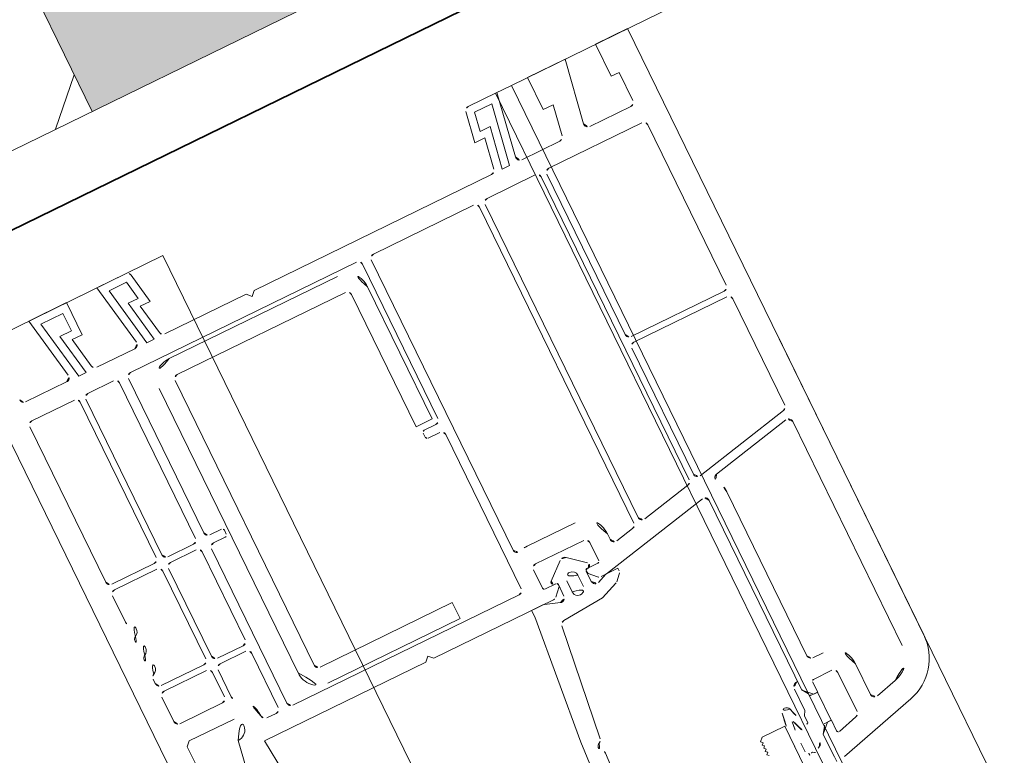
# Model space of a CAD drawing. Extents: x 6414462 to 20492237, y 5756825 to 17376351.
# Tile 97 of 127: x 6497762.8769 to 6497762.9873, y 5809741.0084 to 5809741.0908. Entities that reach past the tile are written whole.
import ezdxf

# ---------------------------------------------------------------- set-up
doc = ezdxf.new("R2010")
doc.units = 0
for name, color, linetype, lineweight in [('A-DETL-GENF', 7, 'Continuous', 5), ('A-GENM', 7, 'Continuous', 5), ('A-GLAZ', 7, 'Continuous', 5), ('A-WALL', 7, 'Continuous', 35), ('A-WALL-PATT', 7, 'Continuous', 35)]:
    doc.layers.add(name, color=color, linetype=linetype, lineweight=lineweight)

# ---------------------------------------------------------------- blocks, each defined once
blk = doc.blocks.new('Windows_S9000-Double-Vent-Window-with-Sashbars - O3 Windows_S9000-Double-Vent-Window-with-Sashbars 2-9225298-__-00_00 Przyziemie PB')
at = {"layer": 'A-DETL-GENF'}
for p, q in [((-68.9999999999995, 13.00000000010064), (-68.9999999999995, 13.40000000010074)), ((-68.9999999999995, 13.40000000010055), (-61.43478257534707, 13.40000000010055)), ((-68.24999999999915, 13.10000000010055), (-68.59999999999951, 13.10000000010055)), ((-68.5999999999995, 13.10000000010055), (-68.5999999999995, 13.00000000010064)), ((-68.19999999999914, 12.5385260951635), (-68.19999999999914, 13.05000000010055)), ((-67.97999999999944, 11.92000000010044), (-67.97999999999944, 13.08000000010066)), ((-67.92999999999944, 13.13000000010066), (-65.92999999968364, 13.13000000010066)), ((-65.87999999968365, 13.08000000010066), (-65.87999999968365, 11.92000000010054)), ((-65.80999999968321, 11.92000000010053), (-65.80999999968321, 13.08000000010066)), ((-65.75999999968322, 13.13000000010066), (-64.43466868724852, 13.13000000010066)), ((-64.38576130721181, 13.09039558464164), (-64.13919569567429, 11.93039558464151)), ((-64.07379599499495, 12.1036876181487), (-64.27910794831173, 13.0696044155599)), ((-64.23020056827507, 13.13000000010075), (-61.43478257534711, 13.13000000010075)), ((-68.5999999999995, 13.00000000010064), (-68.9999999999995, 13.00000000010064)), ((-60.85522707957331, 12.95529142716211), (-60.59999999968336, 12.00277099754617)), ((-61.11602705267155, 12.88541028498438), (-61.048349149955, 12.63283291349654)), ((-68.9999999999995, 12.15000000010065), (-68.9999999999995, 12.62000000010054)), ((-68.9999999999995, 12.62000000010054), (-68.25868240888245, 12.48928570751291)), ((-61.09664544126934, 12.56989196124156), (-61.47999999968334, 12.56989196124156)), ((-68.24131759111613, 12.2120586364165), (-68.5999999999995, 12.27530402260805)), ((-68.5999999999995, 12.27530402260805), (-68.5999999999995, 12.15000000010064)), ((-61.74999999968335, 12.29989196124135), (-61.74999999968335, 12.17000000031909)), ((-61.52999999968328, 12.29989196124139), (-61.52999999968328, 12.06989196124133)), ((-60.98989262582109, 12.34989196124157), (-61.47999999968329, 12.34989196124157)), ((-60.87788750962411, 12.07506834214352), (-60.94159633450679, 12.3128329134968)), ((-68.5999999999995, 12.15000000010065), (-68.9999999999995, 12.15000000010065)), ((-68.19999999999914, 11.6885260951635), (-68.19999999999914, 12.16281824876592)), ((-61.79999999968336, 12.12000000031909), (-63.84416766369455, 12.12000000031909)), ((-61.50999999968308, 12.04989196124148), (-61.37999999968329, 12.04989196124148)), ((-61.03053015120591, 12.0486842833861), (-61.38053015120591, 12.0486842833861)), ((-61.38053015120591, 12.0486842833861), (-61.38053015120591, 11.95982451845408)), ((-61.37999999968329, 12.04989196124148), (-61.37999999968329, 11.99989196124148)), ((-61.03053015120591, 11.95982451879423), (-61.03053015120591, 12.0486842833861)), ((-61.02999999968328, 12.00000000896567), (-61.02999999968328, 12.04989196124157)), ((-61.02999999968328, 12.04989196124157), (-60.89720602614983, 12.04989196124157)), ((-61.40896783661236, 11.95067448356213), (-61.48075668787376, 11.90000000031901)), ((-61.37999999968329, 11.99989196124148), (-61.47989196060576, 11.90000000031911)), ((-60.9299999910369, 11.90000000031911), (-61.02999999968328, 12.00000000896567)), ((-60.93030357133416, 11.90000000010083), (-61.00209242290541, 11.95067448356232)), ((-65.92999999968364, 11.87000000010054), (-67.92999999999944, 11.87000000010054)), ((-64.18810307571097, 11.87000000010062), (-65.75999999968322, 11.87000000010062)), ((-63.89498250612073, 11.83960441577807), (-63.61109261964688, 10.50400750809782)), ((-61.47989196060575, 11.90000000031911), (-63.84607512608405, 11.90000000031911)), ((-61.48100306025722, 11.8998260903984), (-61.5855253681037, 11.8998260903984)), ((-61.52552536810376, 11.82998387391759), (-61.25750942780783, 11.82998387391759)), ((-61.25750942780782, 11.82998387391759), (-61.20553012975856, 11.79997361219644)), ((-60.58924416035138, 11.90000000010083), (-60.93030357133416, 11.90000000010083)), ((-60.64999999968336, 11.90000000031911), (-60.9299999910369, 11.90000000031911)), ((-68.99999999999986, 11.41248577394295), (-68.99999999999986, 11.77000000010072)), ((-68.99999999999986, 11.77000000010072), (-68.25868240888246, 11.63928570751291)), ((-67.97999999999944, 11.15000000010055), (-67.97999999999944, 11.75000000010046)), ((-67.92999999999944, 11.80000000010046), (-64.15196846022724, 11.80000000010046)), ((-64.10306108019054, 11.76039558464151), (-63.97552714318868, 11.16039558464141)), ((-61.20553012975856, 11.79997361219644), (-61.1207841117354, 11.79997361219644)), ((-60.79895494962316, 11.70248033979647), (-60.78615090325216, 11.72046800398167)), ((-68.20000000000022, 11.53755002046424), (-68.91000000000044, 11.66274217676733)), ((-68.91000000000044, 11.66274217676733), (-68.91000000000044, 11.44604975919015)), ((-60.94801655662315, 11.63000128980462), (-60.84099504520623, 11.63000128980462)), ((-68.69000000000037, 11.40725782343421), (-68.69000000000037, 11.5325618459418)), ((-68.69000000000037, 11.5325618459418), (-68.20000000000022, 11.44616162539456)), ((-68.20000000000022, 11.44616162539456), (-68.20000000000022, 11.53755002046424)), ((-61.19999999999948, 11.27000000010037), (-61.19999999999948, 11.55000000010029)), ((-61.19999999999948, 11.55000000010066), (-56.63456725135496, 11.55000000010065)), ((-60.94801655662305, 11.55000128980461), (-60.57326042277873, 11.55000128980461)), ((-68.91000000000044, 11.44604975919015), (-68.69000000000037, 11.40725782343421)), ((-68.24131759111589, 11.36205863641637), (-68.5999999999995, 11.42530402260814)), ((-68.5999999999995, 11.42530402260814), (-68.5999999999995, 11.30000000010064)), ((-68.5999999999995, 11.30000000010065), (-68.95868240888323, 11.36324538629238)), ((-68.19999999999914, 8.350000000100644), (-68.19999999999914, 11.31281824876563)), ((-61.15999999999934, 11.23000000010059), (-61.19999999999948, 11.27000000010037)), ((-61.13999999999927, 11.25000000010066), (-61.15999999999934, 11.23000000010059)), ((-61.11999999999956, 11.23000000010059), (-61.13999999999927, 11.25000000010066)), ((-61.09999999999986, 11.25000000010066), (-61.11999999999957, 11.23000000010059)), ((-61.07999999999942, 11.23000000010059), (-61.09999999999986, 11.25000000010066)), ((-61.05999999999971, 11.25000000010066), (-61.07999999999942, 11.23000000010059)), ((-61.03999999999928, 11.23000000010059), (-61.05999999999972, 11.25000000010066)), ((-61.01999999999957, 11.25000000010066), (-61.03999999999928, 11.23000000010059)), ((-60.99999999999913, 11.23000000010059), (-61.01999999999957, 11.25000000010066)), ((-60.97999999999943, 11.25000000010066), (-60.99999999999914, 11.23000000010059)), ((-64.02443452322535, 11.10000000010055), (-67.92999999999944, 11.10000000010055)), ((-67.98000000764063, 9.730000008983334), (-67.98000000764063, 10.98000000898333)), ((-67.93000000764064, 11.03000000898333), (-63.98829991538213, 11.03000000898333)), ((-63.93939253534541, 10.99039559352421), (-63.89263009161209, 10.77039559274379)), ((-63.94153747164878, 10.71000000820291), (-64.00999999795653, 10.71000000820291)), ((-63.58071067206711, 10.64718819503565), (-63.60999999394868, 10.64718819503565)), ((-63.60999999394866, 10.64718819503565), (-63.60999999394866, 10.49718819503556)), ((-63.48131456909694, 10.56850277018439), (-63.5453553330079, 10.63254353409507)), ((-63.77999999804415, 10.48999999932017), (-64.00999999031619, 10.48999999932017)), ((-63.61109261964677, 10.50400750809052), (-63.60999999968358, 10.43571067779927)), ((-63.60999999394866, 10.49718819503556), (-63.56373827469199, 10.38356609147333)), ((-63.38934303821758, 10.34676232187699), (-63.47036119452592, 10.55200221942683)), ((-64.27999999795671, 10.44000000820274), (-64.27999999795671, 9.840000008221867)), ((-64.05999999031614, 10.43999999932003), (-64.05999999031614, 9.840000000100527)), ((-63.75999999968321, 10.33499999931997), (-63.75999999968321, 10.46999999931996)), ((-63.62464466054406, 10.40035533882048), (-63.70414213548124, 10.32085786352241)), ((-63.81463004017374, 10.36542894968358), (-63.97391399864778, 10.17674018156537)), ((-63.75999999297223, 10.33231655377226), (-63.75999999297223, 10.34830117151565)), ((-63.70414213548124, 10.32085786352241), (-63.73999999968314, 10.31499999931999)), ((-63.60999999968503, 10.31470371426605), (-63.73963227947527, 10.31231993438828)), ((-63.35000567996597, 9.845474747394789), (-63.38934303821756, 10.346762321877)), ((-63.73777919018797, 10.21000000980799), (-63.59777919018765, 10.21000000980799)), ((-63.97391399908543, 10.10325983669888), (-63.81101801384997, 9.910292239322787)), ((-63.59777919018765, 10.07000000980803), (-63.73777919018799, 10.07000000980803)), ((-63.75999999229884, 9.93169884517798), (-63.75999999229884, 9.947682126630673)), ((-63.76000000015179, 9.810000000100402), (-63.76000000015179, 9.94499999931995)), ((-63.73999999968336, 9.964999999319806), (-63.71828427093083, 9.964999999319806)), ((-63.73962855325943, 9.967678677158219), (-63.59574142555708, 9.965005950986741)), ((-63.71828427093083, 9.964999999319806), (-63.62464466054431, 9.879644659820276)), ((-63.60999999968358, 9.844289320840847), (-63.60999999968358, 8.35000000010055)), ((-63.54776835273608, 9.898556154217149), (-63.60721455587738, 9.727992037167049)), ((-64.0099999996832, 9.790000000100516), (-63.78000000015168, 9.790000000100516)), ((-61.9819368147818, 9.628404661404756), (-63.30703075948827, 9.799860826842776)), ((-64.31049959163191, 9.680000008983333), (-67.93000000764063, 9.680000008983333)), ((-63.60999999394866, 9.711536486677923), (-63.60999999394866, 9.570000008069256)), ((-61.55023575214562, 9.59707415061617), (-61.80968981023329, 9.611646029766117)), ((-67.97999999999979, 6.700000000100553), (-67.97999999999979, 9.520000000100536)), ((-67.9299999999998, 9.570000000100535), (-66.00499999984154, 9.570000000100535)), ((-66.02999999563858, 9.510000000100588), (-67.67999999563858, 9.510000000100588)), ((-66.02999999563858, 9.31000000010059), (-66.02999999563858, 9.51000000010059)), ((-65.95499999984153, 9.520000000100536), (-65.95499999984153, 9.375000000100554)), ((-65.85499999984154, 9.375000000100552), (-65.85499999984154, 9.520000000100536)), ((-65.80499999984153, 9.570000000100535), (-63.87999999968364, 9.570000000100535)), ((-63.82999999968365, 9.520000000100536), (-63.82999999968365, 6.700000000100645)), ((-63.60999999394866, 9.570000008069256), (-63.53071067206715, 9.570000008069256)), ((-63.53071067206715, 9.570000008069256), (-62.04070130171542, 9.416083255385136)), ((-62.04070130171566, 9.416083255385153), (-61.73731481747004, 9.399932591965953)), ((-67.67999999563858, 9.31000000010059), (-66.02999999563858, 9.31000000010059)), ((-65.92999999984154, 9.350000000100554), (-65.87999999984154, 9.350000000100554)), ((-67.92999999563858, 9.26000000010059), (-67.92999999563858, 7.16000000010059)), ((-67.72999999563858, 7.16000000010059), (-67.72999999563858, 9.26000000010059)), ((-63.87999999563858, 8.810000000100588), (-64.07999999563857, 8.810000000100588)), ((-64.07999999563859, 8.810000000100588), (-64.07999999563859, 7.160000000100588)), ((-63.87999999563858, 7.16000000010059), (-63.87999999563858, 8.81000000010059)), ((-68.14999999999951, 8.300000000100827), (-68.19999999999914, 8.350000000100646)), ((-68.19999999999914, 8.250000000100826), (-68.14999999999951, 8.300000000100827)), ((-63.60999999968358, 8.350000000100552), (-63.65999999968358, 8.300000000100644)), ((-63.65999999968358, 8.300000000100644), (-63.60999999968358, 8.250000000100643)), ((-68.19999999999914, 7.237181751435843), (-68.19999999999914, 8.250000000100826)), ((-63.60999999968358, 8.250000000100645), (-63.60999999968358, 6.239129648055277)), ((-68.95868240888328, 7.186754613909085), (-68.5999999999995, 7.250000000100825)), ((-68.5999999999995, 7.250000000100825), (-68.5999999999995, 7.124695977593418)), ((-68.5999999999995, 7.124695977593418), (-68.2413175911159, 7.187941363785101)), ((-68.9999999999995, 6.780000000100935), (-68.9999999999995, 7.137514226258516)), ((-68.90999999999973, 7.103950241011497), (-68.68999999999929, 7.14274217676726)), ((-68.90999999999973, 6.88725782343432), (-68.90999999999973, 7.103950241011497)), ((-68.68999999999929, 7.14274217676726), (-68.68999999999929, 7.017438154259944)), ((-68.68999999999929, 7.017438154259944), (-68.19999999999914, 7.103838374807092)), ((-68.19999999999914, 7.103838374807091), (-68.19999999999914, 7.012449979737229)), ((-64.12999999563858, 7.110000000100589), (-67.6799999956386, 7.110000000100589)), ((-68.19999999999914, 7.012449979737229), (-68.90999999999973, 6.88725782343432)), ((-68.25868240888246, 6.910714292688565), (-68.9999999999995, 6.780000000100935)), ((-68.19999999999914, 6.387181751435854), (-68.19999999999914, 6.861473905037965)), ((-67.67999999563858, 6.910000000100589), (-64.12999999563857, 6.910000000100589)), ((-65.95499999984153, 6.845000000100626), (-65.95499999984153, 6.700000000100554)), ((-65.87999999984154, 6.870000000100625), (-65.92999999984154, 6.870000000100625)), ((-65.85499999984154, 6.700000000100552), (-65.85499999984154, 6.845000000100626)), ((-66.00499999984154, 6.650000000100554), (-67.9299999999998, 6.650000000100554)), ((-63.87999999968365, 6.650000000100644), (-65.80499999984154, 6.650000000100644)), ((-67.92999999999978, 6.540000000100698), (-65.9899999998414, 6.540000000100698)), ((-65.81999999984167, 6.54000000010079), (-64.72499999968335, 6.54000000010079)), ((-64.55499999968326, 6.54000000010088), (-63.87999999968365, 6.54000000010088)), ((-67.98000000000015, 6.17000000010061), (-67.98000000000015, 6.490000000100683)), ((-65.93999999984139, 6.49000000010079), (-65.93999999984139, 6.170000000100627)), ((-65.86999999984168, 6.170000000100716), (-65.86999999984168, 6.490000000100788)), ((-64.67499999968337, 6.490000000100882), (-64.67499999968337, 6.170000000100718)), ((-64.60499999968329, 6.170000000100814), (-64.60499999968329, 6.490000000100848)), ((-63.82999999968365, 6.490000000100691), (-63.82999999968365, 6.374873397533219)), ((-68.9999999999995, 5.930000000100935), (-68.9999999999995, 6.400000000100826)), ((-68.9999999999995, 6.400000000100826), (-68.5999999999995, 6.400000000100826)), ((-68.90999999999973, 6.037257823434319), (-68.90999999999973, 6.31000000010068)), ((-68.90999999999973, 6.31000000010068), (-68.68999999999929, 6.31000000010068)), ((-68.68999999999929, 6.31000000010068), (-68.68999999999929, 6.167438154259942)), ((-68.5999999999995, 6.400000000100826), (-68.5999999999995, 6.274695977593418)), ((-68.5999999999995, 6.274695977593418), (-68.24131759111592, 6.3379413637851)), ((-68.68999999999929, 6.167438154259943), (-68.19999999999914, 6.253838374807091)), ((-68.19999999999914, 6.253838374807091), (-68.19999999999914, 6.16244997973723)), ((-63.60999999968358, 6.239129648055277), (-63.19999999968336, 6.275000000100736)), ((-68.19999999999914, 6.16244997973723), (-68.90999999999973, 6.03725782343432)), ((-65.9899999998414, 6.120000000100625), (-67.93000000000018, 6.120000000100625)), ((-64.72499999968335, 6.120000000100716), (-65.81999999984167, 6.120000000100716)), ((-64.21630189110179, 6.120000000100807), (-64.55499999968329, 6.120000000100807)), ((-68.25868240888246, 6.060714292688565), (-68.9999999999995, 5.930000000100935)), ((-68.19999999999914, 5.500000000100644), (-68.19999999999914, 6.011473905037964)), ((-67.97999999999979, 5.470000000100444), (-67.97999999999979, 6.000000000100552)), ((-67.9299999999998, 6.050000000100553), (-65.9899999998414, 6.050000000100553)), ((-65.93999999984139, 6.000000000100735), (-65.93999999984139, 5.470000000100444)), ((-65.86999999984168, 5.470000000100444), (-65.86999999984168, 6.000000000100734)), ((-65.81999999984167, 6.050000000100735), (-64.72499999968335, 6.050000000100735)), ((-64.67499999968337, 6.000000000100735), (-64.67499999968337, 5.470000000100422)), ((-64.60499999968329, 5.470000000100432), (-64.60499999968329, 6.000000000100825)), ((-64.55499999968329, 6.050000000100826), (-64.24999999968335, 6.050000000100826)), ((-64.19999999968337, 6.000000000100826), (-64.19999999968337, 5.470000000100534)), ((-63.97999999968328, 6.039371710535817), (-63.97999999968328, 5.480000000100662)), ((-63.19999999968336, 5.880000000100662), (-63.74506057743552, 5.976108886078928)), ((-65.9899999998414, 5.420000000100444), (-67.9299999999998, 5.420000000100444)), ((-65.48952167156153, 5.420000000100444), (-65.81999999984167, 5.420000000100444)), ((-64.72499999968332, 5.420000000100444), (-64.7804783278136, 5.420000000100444)), ((-64.24999999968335, 5.420000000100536), (-64.5549999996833, 5.420000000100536)), ((-63.97999999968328, 5.480000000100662), (-63.92999999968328, 5.430000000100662)), ((-63.92999999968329, 5.430000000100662), (-63.6799999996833, 5.430000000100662)), ((-63.29999999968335, 5.150000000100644), (-68.9999999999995, 5.150000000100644))]:
    blk.add_line(p, q, dxfattribs=at)
for centre, radius, start, end in [((-61.43478257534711, 12.8000000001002), 0.6000000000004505, 15.0000000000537, 90.00000000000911), ((-68.24999999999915, 13.05000000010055), 0.05000000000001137, 0, 90), ((-67.92999999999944, 13.08000000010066), 0.04999999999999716, 90, 180), ((-65.92999999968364, 13.08000000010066), 0.04999999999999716, 0, 90), ((-65.75999999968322, 13.08000000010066), 0.04999999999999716, 90, 180), ((-64.43466868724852, 13.08000000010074), 0.05000000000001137, 12.00000000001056, 90), ((-64.23020056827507, 13.08000000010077), 0.04999999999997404, 90, 191.9999999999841), ((-61.4347825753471, 12.80000000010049), 0.3300000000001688, 15.00000000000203, 90), ((-61.09664544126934, 12.61989196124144), 0.04999999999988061, 269.9999999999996, 15.00000000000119), ((-68.24999999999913, 12.5385260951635), 0.04999999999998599, 260.0000000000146, 0), ((-61.47999999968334, 12.29989196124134), 0.2700000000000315, 90, 180), ((-61.47999999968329, 12.29989196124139), 0.05000000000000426, 90, 180), ((-60.98989262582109, 12.29989196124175), 0.04999999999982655, 14.99999999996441, 90), ((-68.24999999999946, 12.16281824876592), 0.04999999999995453, 0, 80.00000000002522), ((-61.79999999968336, 12.17000000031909), 0.05000000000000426, 269.9999999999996, 0), ((-64.02488861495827, 12.11408320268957), 0.04999999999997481, 191.9999999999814, 304.3851390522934), ((-63.84416766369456, 11.85000000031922), 0.2699999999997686, 90, 124.3851390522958), ((-61.50999999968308, 12.06989196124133), 0.01999999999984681, 180, 269.9999999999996), ((-60.89720602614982, 12.0698919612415), 0.01999999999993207, 269.9999999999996, 14.99999999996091), ((-67.92999999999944, 11.92000000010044), 0.04999999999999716, 180, 269.9999999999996), ((-65.92999999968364, 11.92000000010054), 0.04999999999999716, 269.9999999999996, 0), ((-65.75999999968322, 11.92000000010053), 0.04999999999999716, 180, 269.9999999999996), ((-64.18810307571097, 11.92000000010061), 0.0499999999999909, 269.9999999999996, 12.00000000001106), ((-61.38013367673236, 11.90982609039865), 0.05000000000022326, 90.454331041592, 125.217592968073), ((-61.03092658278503, 11.90982609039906), 0.04999999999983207, 54.78240703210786, 89.54571811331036), ((-63.84607512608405, 11.85000000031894), 0.04999999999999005, 90, 191.9999999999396), ((-61.52552536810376, 11.88998387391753), 0.05999999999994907, 179.9999999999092, 270.0000000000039), ((-61.56152114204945, 12.77252508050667), 1.170989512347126, 287.6977189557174, 305.3658962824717), ((-60.86060539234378, 11.78499649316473), 0.04000000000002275, 26.02630527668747, 125.365896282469), ((-67.92999999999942, 11.75000000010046), 0.04999999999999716, 90, 180), ((-64.15196846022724, 11.75000000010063), 0.05000000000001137, 11.99999999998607, 90), ((-61.56885900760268, 12.54790508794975), 0.8904721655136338, 284.646155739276, 300.590784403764), ((-61.12078411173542, 11.78997361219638), 0.01000000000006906, 300.5907844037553, 90), ((-60.57305573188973, 11.92540729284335), 0.2800000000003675, 206.0263052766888, 220.125975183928), ((-60.76560710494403, 11.69185389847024), 0.03500000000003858, 162.3252853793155, 238.9059163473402), ((-60.80244452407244, 11.73206619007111), 0.02000000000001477, 324.5558361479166, 40.12597518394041), ((-68.24999999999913, 11.6885260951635), 0.04999999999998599, 260.0000000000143, 0), ((-61.33106171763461, 11.63799281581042), 0.05000000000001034, 104.6461557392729, 258.6715280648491), ((-60.94801655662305, 13.55000128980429), 1.999999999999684, 258.6715280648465, 269.9999999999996), ((-60.94801655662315, 13.55000128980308), 1.919999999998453, 262.3173311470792, 269.9999999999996), ((-60.79087381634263, 11.60735482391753), 0.05499999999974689, 82.48718190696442, 155.6849386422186), ((-68.94999999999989, 11.41248577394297), 0.04999999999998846, 180, 259.9999999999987), ((-68.24999999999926, 11.31281824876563), 0.05000000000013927, 0, 79.99999999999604), ((-67.92999999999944, 11.15000000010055), 0.04999999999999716, 180, 269.9999999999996), ((-64.02443452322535, 11.15000000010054), 0.04999999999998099, 269.9999999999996, 11.99999999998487), ((-67.93000000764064, 10.98000000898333), 0.04999999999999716, 90, 180), ((-63.98829991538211, 10.98000000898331), 0.05000000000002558, 12.00000000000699, 90), ((-64.00999999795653, 10.44000000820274), 0.2700000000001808, 90, 180), ((-63.94153747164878, 10.7600000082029), 0.04999999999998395, 269.9999999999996, 12.00000000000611), ((-63.58071067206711, 10.59718819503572), 0.0499999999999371, 45.00000000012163, 90), ((-64.00999999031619, 10.43999999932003), 0.04999999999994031, 90, 180), ((-63.77999999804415, 10.46999999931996), 0.02000000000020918, 0, 90), ((-63.51666990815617, 10.53314743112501), 0.04999999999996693, 22.15390333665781, 45.00000000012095), ((-63.78999999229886, 10.34830117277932), 0.03000000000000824, 0, 145.185183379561), ((-63.65999999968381, 10.43571067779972), 0.05000000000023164, 315.0000001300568, 0), ((-63.61004698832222, 10.36471130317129), 0.05000000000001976, 270.0538450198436, 22.15390333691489), ((-63.73999999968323, 10.33499999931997), 0.01999999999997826, 180.0000000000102, 270.0000000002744), ((-63.73999999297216, 10.33231655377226), 0.02000000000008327, 180, 271.053480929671), ((-63.9399999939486, 10.14000000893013), 0.05000000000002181, 132.709389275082, 227.2906100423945), ((-63.73777919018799, 10.14000000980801), 0.06999999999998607, 90, 269.9999999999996), ((-63.59777919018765, 10.14000000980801), 0.06999999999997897, 269.9999999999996, 90), ((-63.73999999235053, 9.947682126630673), 0.01999999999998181, 88.93584420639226, 180), ((-63.73999999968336, 9.94499999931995), 0.01999999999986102, 90, 180), ((-63.59498291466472, 9.915011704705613), 0.04999999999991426, 340.7851737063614, 90.86922279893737), ((-64.01000000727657, 9.840000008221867), 0.2700000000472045, 180, 200.1055096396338), ((-64.0099999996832, 9.840000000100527), 0.05000000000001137, 180, 269.9999999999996), ((-63.78999999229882, 9.931698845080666), 0.02999999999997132, 225.5247803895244, 0), ((-63.65999999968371, 9.844289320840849), 0.05000000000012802, 0, 44.99999987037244), ((-63.30015892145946, 9.849386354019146), 0.04999999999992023, 184.4869558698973, 262.1004503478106), ((-67.93000000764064, 9.730000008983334), 0.04999999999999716, 180, 269.9999999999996), ((-64.31049959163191, 9.73000000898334), 0.05000000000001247, 269.9999999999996, 20.10550963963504), ((-63.78000000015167, 9.810000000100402), 0.01999999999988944, 269.9999999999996, 0), ((-63.55999999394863, 9.711536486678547), 0.05000000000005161, 160.7851737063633, 180), ((-61.98880865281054, 9.578879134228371), 0.04999999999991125, 22.10045034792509, 82.10045034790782), ((-61.81249357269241, 9.561724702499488), 0.04999999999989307, 86.78543872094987, 146.7854387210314), ((-67.9299999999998, 9.520000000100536), 0.05000000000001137, 90, 180), ((-67.67999999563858, 9.26000000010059), 0.25, 90, 180), ((-66.00499999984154, 9.520000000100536), 0.05000000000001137, 0, 90), ((-65.80499999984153, 9.520000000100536), 0.05000000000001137, 90, 180), ((-63.87999999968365, 9.520000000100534), 0.05000000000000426, 0, 90), ((-61.89615608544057, 9.616502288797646), 0.05000000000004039, 202.1004503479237, 326.7854387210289), ((-67.67999999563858, 9.26000000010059), 0.04999999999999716, 90, 180), ((-65.92999999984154, 9.375000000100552), 0.02499999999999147, 180, 269.9999999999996), ((-65.87999999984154, 9.375000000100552), 0.02499999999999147, 269.9999999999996, 0), ((-68.94999999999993, 7.137514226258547), 0.04999999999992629, 100.0000000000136, 180.0000000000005), ((-68.24999999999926, 7.237181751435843), 0.05000000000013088, 279.9999999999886, 0), ((-67.67999999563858, 7.16000000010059), 0.25, 180, 269.9999999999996), ((-67.67999999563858, 7.16000000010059), 0.04999999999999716, 180, 269.9999999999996), ((-64.12999999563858, 7.16000000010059), 0.2499999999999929, 269.9999999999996, 0), ((-64.12999999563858, 7.16000000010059), 0.04999999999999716, 269.9999999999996, 0), ((-68.24999999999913, 6.861473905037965), 0.04999999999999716, 0, 99.99999999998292), ((-65.92999999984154, 6.845000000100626), 0.02499999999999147, 90, 180), ((-65.87999999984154, 6.845000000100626), 0.02499999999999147, 0, 90), ((-67.9299999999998, 6.700000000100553), 0.05000000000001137, 180, 269.9999999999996), ((-66.00499999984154, 6.700000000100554), 0.05000000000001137, 269.9999999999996, 0), ((-65.80499999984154, 6.700000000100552), 0.05000000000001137, 180, 269.9999999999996), ((-63.87999999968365, 6.700000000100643), 0.05000000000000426, 269.9999999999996, 0), ((-67.92999999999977, 6.490000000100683), 0.05000000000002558, 90, 180), ((-65.9899999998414, 6.49000000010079), 0.05000000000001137, 0, 90), ((-65.81999999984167, 6.490000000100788), 0.05000000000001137, 90, 180), ((-64.72499999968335, 6.490000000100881), 0.04999999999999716, 0, 90), ((-64.55499999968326, 6.490000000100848), 0.05000000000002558, 90, 180), ((-63.87999999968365, 6.490000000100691), 0.05000000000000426, 0, 90), ((-68.24999999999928, 6.387181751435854), 0.05000000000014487, 279.9999999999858, 0), ((-63.8699999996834, 5.980000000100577), 0.3450000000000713, 91.45068105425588, 151.2484387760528), ((-63.87999999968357, 6.37487339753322), 0.049999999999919, 271.450681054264, 0), ((-67.93000000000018, 6.17000000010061), 0.04999999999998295, 180, 269.9999999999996), ((-65.9899999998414, 6.170000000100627), 0.05000000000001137, 269.9999999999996, 0), ((-65.81999999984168, 6.170000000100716), 0.05000000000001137, 180, 269.9999999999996), ((-64.72499999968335, 6.170000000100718), 0.04999999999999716, 269.9999999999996, 0), ((-64.55499999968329, 6.170000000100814), 0.04999999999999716, 180, 269.9999999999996), ((-64.21630189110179, 6.170000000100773), 0.04999999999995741, 269.9999999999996, 331.248438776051), ((-63.86999999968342, 5.980000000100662), 0.124999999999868, 358.2161565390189, 151.6423634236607), ((-68.24999999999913, 6.011473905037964), 0.04999999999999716, 0, 99.99999999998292), ((-67.92999999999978, 6.000000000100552), 0.05000000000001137, 90, 180), ((-65.9899999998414, 6.000000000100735), 0.05000000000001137, 0, 90), ((-65.81999999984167, 6.000000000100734), 0.05000000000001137, 90, 180), ((-64.72499999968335, 6.000000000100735), 0.04999999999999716, 0, 90), ((-64.55499999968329, 6.000000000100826), 0.04999999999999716, 90, 180), ((-64.24999999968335, 6.000000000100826), 0.04999999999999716, 0, 90), ((-68.24999999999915, 5.500000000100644), 0.05000000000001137, 269.9999999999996, 0), ((-67.9299999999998, 5.470000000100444), 0.05000000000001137, 180, 269.9999999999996), ((-65.9899999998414, 5.470000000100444), 0.05000000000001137, 269.9999999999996, 0), ((-65.81999999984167, 5.470000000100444), 0.05000000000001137, 180, 269.9999999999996), ((-65.48952167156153, 5.470000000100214), 0.04999999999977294, 269.9999999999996, 336.8381554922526), ((-65.36999999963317, 5.418867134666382), 0.07999999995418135, 25.33167502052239, 156.8381554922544), ((-65.25249999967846, 5.474488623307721), 0.04999999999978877, 205.3316750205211, 334.6683249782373), ((-65.13499999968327, 5.418867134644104), 0.08000000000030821, 25.33167501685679, 154.6683249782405), ((-65.0174999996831, 5.474488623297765), 0.0500000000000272, 205.3316750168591, 334.6683249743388), ((-64.89999999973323, 5.418867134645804), 0.079999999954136, 23.16184451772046, 154.6683249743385), ((-64.7804783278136, 5.4700000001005), 0.04999999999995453, 203.1618445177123, 269.9999999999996), ((-64.72499999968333, 5.470000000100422), 0.04999999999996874, 269.9999999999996, 0), ((-64.5549999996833, 5.470000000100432), 0.04999999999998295, 180, 269.9999999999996), ((-64.24999999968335, 5.470000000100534), 0.04999999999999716, 269.9999999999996, 0)]:
    blk.add_arc(centre, radius, start, end, dxfattribs=at)
at = {"layer": 'A-GENM'}
blk.add_line((-65.21739128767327, 13.40000000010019), (65.21739128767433, 13.40000000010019), dxfattribs=at)
at = {"layer": 'A-GLAZ'}
for p, q in [((-68.99999999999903, 11.95000000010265), (-68.99999999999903, 23.35000000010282)), ((-68.99999999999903, 11.75000000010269), (-68.99999999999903, 11.95000000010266)), ((69.00000000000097, 11.95000000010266), (-68.99999999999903, 11.95000000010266)), ((-68.99999999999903, 11.75000000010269), (69.00000000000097, 11.75000000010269)), ((69.0000000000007, 7.600000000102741), (-68.99999999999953, 7.600000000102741)), ((-68.99999999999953, 7.600000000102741), (-68.99999999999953, -23.39999999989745))]:
    blk.add_line(p, q, dxfattribs=at)

msp = doc.modelspace()

# ---------------------------------------------------------------- hatches: boundary and pattern name
at = {"layer": 'A-WALL-PATT', "lineweight": 5}
h = msp.add_hatch(dxfattribs=at)
h.set_pattern_fill('FP_7', color=256, scale=0.01, angle=26.03236155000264, style=0, pattern_type=2)
h.set_pattern_definition([(26.03236155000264, (6497475.582077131, 5808865.1573733), (0.01535980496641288, 0.02280471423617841), [0.01587, -0.03175]), (146.0323615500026, (6497475.582077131, 5808865.1573733), (-0.02742936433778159, 0.001899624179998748), [0.01586999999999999, -0.03174999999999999]), (86.03236155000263, (6497475.582077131, 5808865.1573733), (-0.0120695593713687, 0.02470433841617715), [0, -0.03175, 0.01587, 0])])
h.paths.add_polyline_path([(6497765.786064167, 5809735.141176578), (6497765.875918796, 5809735.185064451), (6497765.255344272, 5809736.455608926), (6497765.165489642, 5809736.411721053), (6497765.780578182, 5809735.152408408)])
h.paths.add_polyline_path([(6497764.544037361, 5809737.684062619), (6497764.63389199, 5809737.727950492), (6497763.596382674, 5809739.852113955), (6497763.506528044, 5809739.808226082), (6497764.365433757, 5809738.049729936)])
h.paths.add_polyline_path([(6497762.885075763, 5809741.080567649), (6497762.974930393, 5809741.124455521), (6497762.354355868, 5809742.394999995), (6497762.264501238, 5809742.351112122), (6497762.796220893, 5809741.262486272)])
h = msp.add_hatch(dxfattribs=at)
h.set_pattern_fill('FP_8', color=256, scale=0.01, angle=26.03236155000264, style=0, pattern_type=2)
h.set_pattern_definition([(71.03236155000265, (6497475.582077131, 5808865.1573733), (-0.01418553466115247, 0.004875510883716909), [])])
h.paths.add_polyline_path([(6497765.769346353, 5809735.146922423), (6497765.78053435, 5809735.152498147), (6497765.165489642, 5809736.411721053), (6497765.154257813, 5809736.406235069), (6497765.758445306, 5809735.169240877)])
h.paths.add_polyline_path([(6497764.532805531, 5809737.678576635), (6497764.544037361, 5809737.684062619), (6497763.506528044, 5809739.808226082), (6497763.495296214, 5809739.802740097), (6497764.354201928, 5809738.044243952)])
h.paths.add_polyline_path([(6497762.885075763, 5809741.080567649), (6497762.269987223, 5809742.339880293), (6497762.258755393, 5809742.33439431), (6497762.873843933, 5809741.075081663)])

# ---------------------------------------------------------------- linework, layer by layer
at = {"layer": 'A-WALL', "lineweight": 5}
for p, q in [((6497762.885075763, 5809741.080567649, 0.09999999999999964), (6497762.264501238, 5809742.351112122, 0.09999999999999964)), ((6497762.816786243, 5809741.047212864, 0.09999999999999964), (6497762.974930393, 5809741.124455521, 0.09999999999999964))]:
    msp.add_line(p, q, dxfattribs=at)
at = {"layer": 'A-WALL'}
msp.add_line((6497762.654964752, 5809740.959270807, 0.09999999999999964), (6497762.985629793, 5809741.120778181, 0.09999999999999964), dxfattribs=at)

# ---------------------------------------------------------------- block references
at = {"layer": 'A-GLAZ', "xscale": 0.01, "yscale": 0.01, "zscale": 0.01, "rotation": 296.0323615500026}
msp.add_blockref('Windows_S9000-Double-Vent-Window-with-Sashbars - O3 Windows_S9000-Double-Vent-Window-with-Sashbars 2-9225298-__-00_00 Przyziemie PB', (6497763.127512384, 5809740.411042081, 0.09999999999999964), dxfattribs=at)

doc.saveas('drawing.dxf')
